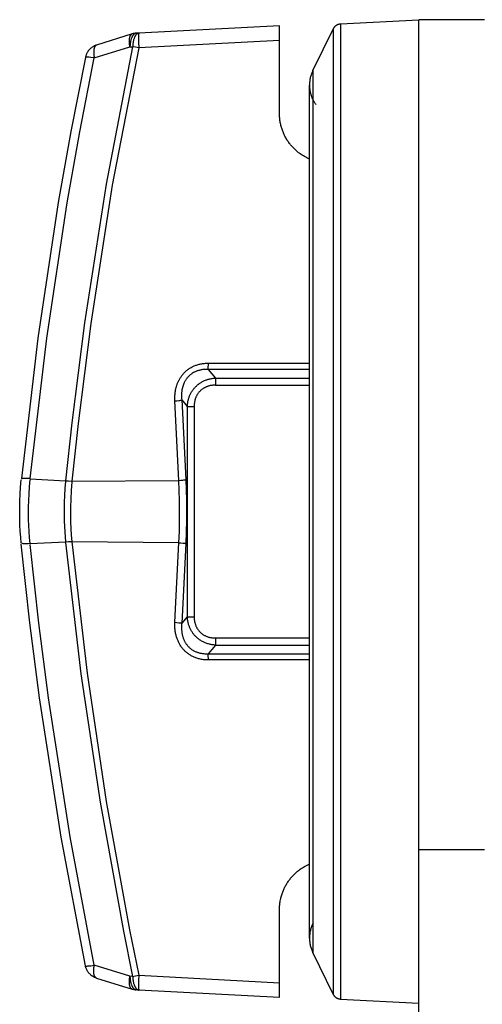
# Model space of a CAD drawing. Header units: millimetres. Extents: x -2637 to -1637, y 678 to 1678.
# Tile 218 of 256: x -2152 to -2124, y 1401 to 1461. Entities that reach past the tile are written whole.
import ezdxf

# ---------------------------------------------------------------- set-up
doc = ezdxf.new("R2010")
doc.units = ezdxf.units.MM
doc.layers.add('Make2D$B.SHOW mini', color=7, linetype='Continuous', true_color=0x000000)

msp = doc.modelspace()

# ---------------------------------------------------------------- linework, layer by layer
at = {"layer": 'Make2D$B.SHOW mini', "color": 18, "lineweight": -3, "true_color": 0x000000}
for points in [[(-2132.792, 1460.906), (-2128.017, 1461.156)], [(-2128.017, 1410.546), (-2128.017, 1461.156), (-2128.017, 1461.156)], [(-2124.017, 1461.152), (-2128.017, 1461.152)], [(-2136.517, 1460.789), (-2145.095, 1460.34)], [(-2136.517, 1459.891), (-2136.517, 1460.789)], [(-2134.484, 1458.053), (-2133.214, 1460.628)], [(-2133.214, 1460.628), (-2133.207, 1460.642), (-2133.199, 1460.656), (-2133.191, 1460.67), (-2133.182, 1460.683), (-2133.173, 1460.697), (-2133.163, 1460.71), (-2133.153, 1460.723), (-2133.142, 1460.736), (-2133.131, 1460.748), (-2133.119, 1460.76), (-2133.107, 1460.772), (-2133.095, 1460.783), (-2133.082, 1460.794), (-2133.068, 1460.804), (-2133.055, 1460.814), (-2133.041, 1460.824), (-2133.026, 1460.833), (-2133.012, 1460.842), (-2132.997, 1460.85), (-2132.982, 1460.857), (-2132.966, 1460.864), (-2132.951, 1460.871), (-2132.935, 1460.877), (-2132.919, 1460.882), (-2132.903, 1460.887), (-2132.888, 1460.891), (-2132.872, 1460.895), (-2132.856, 1460.898), (-2132.839, 1460.901), (-2132.824, 1460.903), (-2132.808, 1460.905), (-2132.792, 1460.906)], [(-2133.214, 1401.684), (-2133.214, 1401.685), (-2133.214, 1460.628)], [(-2132.792, 1460.906), (-2132.792, 1460.905), (-2132.792, 1431.156), (-2132.792, 1401.406)], [(-2145.505, 1460.287), (-2147.681, 1459.612)], [(-2145.646, 1459.499), (-2145.657, 1459.566), (-2145.667, 1459.633), (-2145.674, 1459.7), (-2145.676, 1459.733), (-2145.678, 1459.766), (-2145.68, 1459.798), (-2145.68, 1459.83), (-2145.68, 1459.862), (-2145.68, 1459.892), (-2145.678, 1459.922), (-2145.676, 1459.951), (-2145.673, 1459.979), (-2145.669, 1460.007), (-2145.665, 1460.033), (-2145.66, 1460.058), (-2145.657, 1460.07), (-2145.654, 1460.082), (-2145.651, 1460.094), (-2145.648, 1460.105), (-2145.645, 1460.116), (-2145.641, 1460.127), (-2145.637, 1460.137), (-2145.633, 1460.147), (-2145.629, 1460.157), (-2145.625, 1460.166), (-2145.621, 1460.175), (-2145.616, 1460.184), (-2145.612, 1460.193), (-2145.607, 1460.201), (-2145.602, 1460.208), (-2145.597, 1460.216), (-2145.592, 1460.223), (-2145.589, 1460.226), (-2145.587, 1460.229), (-2145.584, 1460.233), (-2145.581, 1460.236), (-2145.579, 1460.239), (-2145.576, 1460.242), (-2145.573, 1460.245), (-2145.57, 1460.247), (-2145.567, 1460.25), (-2145.565, 1460.253), (-2145.562, 1460.255), (-2145.559, 1460.258), (-2145.556, 1460.26), (-2145.553, 1460.262), (-2145.55, 1460.265), (-2145.547, 1460.267), (-2145.544, 1460.269), (-2145.541, 1460.271), (-2145.538, 1460.273), (-2145.535, 1460.274), (-2145.532, 1460.276), (-2145.529, 1460.278)], [(-2145.261, 1460.331), (-2145.265, 1460.331), (-2145.27, 1460.33), (-2145.274, 1460.33), (-2145.278, 1460.329), (-2145.283, 1460.329), (-2145.287, 1460.328), (-2145.291, 1460.327), (-2145.296, 1460.326), (-2145.3, 1460.325), (-2145.305, 1460.324), (-2145.309, 1460.322), (-2145.313, 1460.321), (-2145.318, 1460.319), (-2145.322, 1460.318), (-2145.327, 1460.316), (-2145.331, 1460.314), (-2145.335, 1460.312), (-2145.34, 1460.31), (-2145.344, 1460.308), (-2145.349, 1460.305), (-2145.353, 1460.303), (-2145.357, 1460.3), (-2145.362, 1460.298), (-2145.366, 1460.295), (-2145.37, 1460.292), (-2145.375, 1460.289), (-2145.379, 1460.286), (-2145.384, 1460.282), (-2145.388, 1460.279), (-2145.392, 1460.275), (-2145.401, 1460.268), (-2145.409, 1460.26), (-2145.418, 1460.252), (-2145.426, 1460.243), (-2145.435, 1460.234), (-2145.443, 1460.224), (-2145.451, 1460.214), (-2145.459, 1460.203), (-2145.467, 1460.192), (-2145.475, 1460.181), (-2145.482, 1460.169), (-2145.49, 1460.156), (-2145.497, 1460.143), (-2145.505, 1460.13), (-2145.512, 1460.117), (-2145.519, 1460.102), (-2145.526, 1460.088), (-2145.533, 1460.073), (-2145.539, 1460.058), (-2145.552, 1460.026), (-2145.564, 1459.993), (-2145.575, 1459.959), (-2145.585, 1459.924), (-2145.595, 1459.888), (-2145.603, 1459.851), (-2145.611, 1459.813), (-2145.618, 1459.775), (-2145.625, 1459.736), (-2145.63, 1459.697), (-2145.635, 1459.657), (-2145.639, 1459.618), (-2145.642, 1459.578), (-2145.644, 1459.539), (-2145.646, 1459.499)], [(-2145.261, 1460.331), (-2145.292, 1460.329), (-2145.323, 1460.326), (-2145.354, 1460.322), (-2145.384, 1460.317), (-2145.415, 1460.311), (-2145.445, 1460.304), (-2145.475, 1460.296), (-2145.505, 1460.287)], [(-2145.095, 1460.34), (-2145.1, 1460.339), (-2145.104, 1460.339), (-2145.108, 1460.338), (-2145.113, 1460.338), (-2145.117, 1460.337), (-2145.122, 1460.336), (-2145.126, 1460.336), (-2145.13, 1460.335), (-2145.135, 1460.333), (-2145.139, 1460.332), (-2145.143, 1460.331), (-2145.148, 1460.329), (-2145.152, 1460.328), (-2145.157, 1460.326), (-2145.161, 1460.324), (-2145.165, 1460.323), (-2145.17, 1460.321), (-2145.174, 1460.318), (-2145.179, 1460.316), (-2145.183, 1460.314), (-2145.187, 1460.311), (-2145.192, 1460.309), (-2145.196, 1460.306), (-2145.201, 1460.303), (-2145.205, 1460.301), (-2145.209, 1460.297), (-2145.214, 1460.294), (-2145.218, 1460.291), (-2145.222, 1460.288), (-2145.227, 1460.284), (-2145.235, 1460.277), (-2145.244, 1460.269), (-2145.252, 1460.261), (-2145.261, 1460.252), (-2145.269, 1460.243), (-2145.277, 1460.233), (-2145.285, 1460.223), (-2145.293, 1460.212), (-2145.301, 1460.201), (-2145.309, 1460.189), (-2145.317, 1460.177), (-2145.325, 1460.165), (-2145.332, 1460.152), (-2145.339, 1460.139), (-2145.346, 1460.125), (-2145.354, 1460.111), (-2145.36, 1460.097), (-2145.367, 1460.082), (-2145.374, 1460.067), (-2145.386, 1460.035), (-2145.398, 1460.002), (-2145.409, 1459.968), (-2145.42, 1459.933), (-2145.429, 1459.897), (-2145.438, 1459.86), (-2145.446, 1459.822), (-2145.453, 1459.784), (-2145.459, 1459.745), (-2145.465, 1459.706), (-2145.469, 1459.666), (-2145.473, 1459.626), (-2145.476, 1459.587), (-2145.479, 1459.547), (-2145.48, 1459.508)], [(-2145.095, 1460.34), (-2145.261, 1460.331)], [(-2145.095, 1460.34), (-2145.096, 1460.34), (-2145.096, 1460.34), (-2145.096, 1460.339), (-2145.097, 1460.339), (-2145.097, 1460.339), (-2145.097, 1460.339), (-2145.098, 1460.339), (-2145.098, 1460.339), (-2145.098, 1460.338), (-2145.099, 1460.338), (-2145.099, 1460.338), (-2145.099, 1460.337), (-2145.1, 1460.337), (-2145.1, 1460.337), (-2145.1, 1460.336), (-2145.101, 1460.336), (-2145.101, 1460.335), (-2145.101, 1460.335), (-2145.102, 1460.334), (-2145.102, 1460.334), (-2145.102, 1460.333), (-2145.103, 1460.332), (-2145.103, 1460.332), (-2145.103, 1460.331), (-2145.104, 1460.329), (-2145.105, 1460.328), (-2145.105, 1460.326), (-2145.106, 1460.324), (-2145.106, 1460.322), (-2145.107, 1460.32), (-2145.108, 1460.315), (-2145.109, 1460.31), (-2145.11, 1460.305), (-2145.111, 1460.298), (-2145.113, 1460.292), (-2145.115, 1460.276), (-2145.116, 1460.259), (-2145.118, 1460.24), (-2145.121, 1460.195), (-2145.124, 1460.141), (-2145.125, 1460.08), (-2145.126, 1459.939), (-2145.124, 1459.779), (-2145.113, 1459.44)], [(-2136.517, 1459.891), (-2145.113, 1459.44)], [(-2136.517, 1455.419), (-2136.517, 1459.891)], [(-2145.48, 1459.508), (-2147.094, 1451.116), (-2148.418, 1442.677), (-2149.194, 1436.563), (-2149.571, 1433.037)], [(-2145.113, 1459.44), (-2146.722, 1451.061), (-2148.042, 1442.635), (-2148.815, 1436.53), (-2149.191, 1433.009)], [(-2147.681, 1459.612), (-2147.711, 1459.602), (-2147.741, 1459.591), (-2147.771, 1459.579), (-2147.801, 1459.566), (-2147.83, 1459.552), (-2147.859, 1459.537), (-2147.888, 1459.521), (-2147.916, 1459.504), (-2147.944, 1459.486), (-2147.972, 1459.466), (-2147.998, 1459.446), (-2148.025, 1459.425), (-2148.05, 1459.403), (-2148.075, 1459.38), (-2148.099, 1459.356), (-2148.122, 1459.332), (-2148.145, 1459.306), (-2148.166, 1459.28), (-2148.187, 1459.253), (-2148.207, 1459.226), (-2148.225, 1459.198), (-2148.243, 1459.169), (-2148.26, 1459.14), (-2148.275, 1459.111), (-2148.29, 1459.081), (-2148.303, 1459.051), (-2148.316, 1459.021), (-2148.327, 1458.99), (-2148.338, 1458.959), (-2148.347, 1458.928), (-2148.355, 1458.897), (-2148.362, 1458.866)], [(-2147.705, 1459.602), (-2147.708, 1459.601), (-2147.711, 1459.599), (-2147.714, 1459.597), (-2147.717, 1459.595), (-2147.72, 1459.593), (-2147.723, 1459.591), (-2147.726, 1459.589), (-2147.729, 1459.587), (-2147.732, 1459.585), (-2147.735, 1459.582), (-2147.738, 1459.58), (-2147.741, 1459.577), (-2147.744, 1459.574), (-2147.746, 1459.572), (-2147.749, 1459.569), (-2147.752, 1459.566), (-2147.755, 1459.563), (-2147.758, 1459.56), (-2147.76, 1459.557), (-2147.763, 1459.554), (-2147.766, 1459.55), (-2147.768, 1459.547), (-2147.773, 1459.54), (-2147.778, 1459.533), (-2147.783, 1459.525), (-2147.788, 1459.517), (-2147.793, 1459.508), (-2147.797, 1459.499), (-2147.802, 1459.49), (-2147.806, 1459.481), (-2147.81, 1459.471), (-2147.814, 1459.461), (-2147.818, 1459.451), (-2147.821, 1459.44), (-2147.825, 1459.429), (-2147.828, 1459.418), (-2147.831, 1459.406), (-2147.834, 1459.394), (-2147.837, 1459.382), (-2147.842, 1459.357), (-2147.846, 1459.33), (-2147.85, 1459.303), (-2147.853, 1459.275), (-2147.855, 1459.245), (-2147.856, 1459.215), (-2147.857, 1459.185), (-2147.857, 1459.153), (-2147.856, 1459.121), (-2147.855, 1459.089), (-2147.853, 1459.056), (-2147.851, 1459.023), (-2147.843, 1458.956), (-2147.834, 1458.889), (-2147.822, 1458.822)], [(-2147.822, 1458.822), (-2145.646, 1459.499)], [(-2145.646, 1459.499), (-2145.48, 1459.508)], [(-2145.113, 1459.44), (-2145.301, 1459.477), (-2145.48, 1459.508)], [(-2148.364, 1458.858), (-2149.247, 1454.345), (-2150.019, 1449.999), (-2151.271, 1441.728), (-2152.272, 1433.18)], [(-2151.731, 1433.166), (-2150.726, 1441.734), (-2149.476, 1449.985), (-2148.705, 1454.32), (-2147.822, 1458.822)], [(-2147.822, 1458.822), (-2148.038, 1458.853), (-2148.133, 1458.864), (-2148.213, 1458.871), (-2148.248, 1458.873), (-2148.278, 1458.874), (-2148.291, 1458.874), (-2148.304, 1458.874), (-2148.315, 1458.873), (-2148.325, 1458.872), (-2148.329, 1458.872), (-2148.334, 1458.871), (-2148.338, 1458.871), (-2148.341, 1458.87), (-2148.345, 1458.869), (-2148.346, 1458.869), (-2148.348, 1458.869), (-2148.349, 1458.868), (-2148.351, 1458.868), (-2148.352, 1458.867), (-2148.353, 1458.867), (-2148.354, 1458.866), (-2148.356, 1458.866), (-2148.356, 1458.866), (-2148.357, 1458.866), (-2148.357, 1458.865), (-2148.358, 1458.865), (-2148.358, 1458.865), (-2148.359, 1458.864), (-2148.359, 1458.864), (-2148.359, 1458.864), (-2148.36, 1458.864), (-2148.36, 1458.863), (-2148.36, 1458.863), (-2148.361, 1458.863), (-2148.361, 1458.863), (-2148.361, 1458.862), (-2148.362, 1458.862), (-2148.362, 1458.862), (-2148.362, 1458.861), (-2148.363, 1458.861), (-2148.363, 1458.861), (-2148.363, 1458.861), (-2148.363, 1458.86), (-2148.363, 1458.86), (-2148.363, 1458.86), (-2148.364, 1458.859), (-2148.364, 1458.859), (-2148.364, 1458.859), (-2148.364, 1458.858), (-2148.364, 1458.858)], [(-2134.484, 1458.053), (-2134.509, 1458.001), (-2134.532, 1457.949), (-2134.553, 1457.896), (-2134.574, 1457.843), (-2134.592, 1457.788), (-2134.609, 1457.733), (-2134.625, 1457.678), (-2134.639, 1457.622), (-2134.651, 1457.566), (-2134.661, 1457.51), (-2134.67, 1457.453), (-2134.678, 1457.396), (-2134.683, 1457.339), (-2134.688, 1457.282), (-2134.69, 1457.225), (-2134.691, 1457.168)], [(-2134.484, 1458.053), (-2134.484, 1404.26), (-2134.484, 1404.259)], [(-2134.691, 1457.168), (-2134.69, 1457.129), (-2134.689, 1457.09), (-2134.687, 1457.051), (-2134.685, 1457.011), (-2134.681, 1456.972), (-2134.677, 1456.933), (-2134.672, 1456.894), (-2134.666, 1456.854), (-2134.659, 1456.815), (-2134.652, 1456.776), (-2134.644, 1456.737), (-2134.635, 1456.698), (-2134.625, 1456.66), (-2134.615, 1456.621), (-2134.603, 1456.583), (-2134.591, 1456.545), (-2134.578, 1456.507), (-2134.565, 1456.47), (-2134.551, 1456.432), (-2134.536, 1456.395), (-2134.52, 1456.359), (-2134.503, 1456.323), (-2134.486, 1456.287), (-2134.468, 1456.251), (-2134.45, 1456.216), (-2134.431, 1456.182), (-2134.411, 1456.147), (-2134.39, 1456.114), (-2134.369, 1456.081), (-2134.348, 1456.048), (-2134.326, 1456.016), (-2134.303, 1455.984)], [(-2134.691, 1405.144), (-2134.691, 1457.167)], [(-2134.691, 1452.657), (-2134.769, 1452.691), (-2134.845, 1452.727), (-2134.918, 1452.765), (-2134.99, 1452.804), (-2135.059, 1452.845), (-2135.127, 1452.887), (-2135.193, 1452.93), (-2135.257, 1452.975), (-2135.305, 1453.01), (-2135.352, 1453.045), (-2135.398, 1453.081), (-2135.443, 1453.118), (-2135.487, 1453.156), (-2135.53, 1453.194), (-2135.572, 1453.233), (-2135.613, 1453.272), (-2135.654, 1453.313), (-2135.693, 1453.354), (-2135.732, 1453.395), (-2135.77, 1453.437), (-2135.807, 1453.48), (-2135.843, 1453.524), (-2135.878, 1453.568), (-2135.912, 1453.612), (-2135.946, 1453.658), (-2135.979, 1453.704), (-2136.011, 1453.751), (-2136.042, 1453.798), (-2136.072, 1453.846), (-2136.101, 1453.894), (-2136.13, 1453.944), (-2136.157, 1453.994), (-2136.184, 1454.044), (-2136.21, 1454.096), (-2136.234, 1454.147), (-2136.258, 1454.2), (-2136.281, 1454.253), (-2136.304, 1454.307), (-2136.325, 1454.362), (-2136.345, 1454.417), (-2136.365, 1454.474), (-2136.383, 1454.53), (-2136.4, 1454.588), (-2136.417, 1454.646), (-2136.432, 1454.705), (-2136.446, 1454.766), (-2136.459, 1454.826), (-2136.471, 1454.888), (-2136.481, 1454.951), (-2136.491, 1455.015), (-2136.499, 1455.079), (-2136.505, 1455.145), (-2136.51, 1455.212), (-2136.514, 1455.28), (-2136.516, 1455.349), (-2136.517, 1455.419)], [(-2142.902, 1437.911), (-2142.905, 1437.964), (-2142.906, 1438.018), (-2142.906, 1438.074), (-2142.905, 1438.131), (-2142.903, 1438.19), (-2142.9, 1438.25), (-2142.895, 1438.312), (-2142.889, 1438.376), (-2142.881, 1438.441), (-2142.87, 1438.508), (-2142.858, 1438.577), (-2142.843, 1438.647), (-2142.825, 1438.719), (-2142.805, 1438.793), (-2142.781, 1438.868), (-2142.768, 1438.906), (-2142.754, 1438.945), (-2142.739, 1438.983), (-2142.723, 1439.022), (-2142.707, 1439.062), (-2142.689, 1439.101), (-2142.669, 1439.141), (-2142.649, 1439.181), (-2142.627, 1439.221), (-2142.604, 1439.261), (-2142.58, 1439.301), (-2142.555, 1439.342), (-2142.528, 1439.382), (-2142.499, 1439.422), (-2142.47, 1439.461), (-2142.439, 1439.5), (-2142.407, 1439.539), (-2142.374, 1439.577), (-2142.34, 1439.613), (-2142.305, 1439.65), (-2142.268, 1439.685), (-2142.231, 1439.719), (-2142.193, 1439.752), (-2142.153, 1439.784), (-2142.113, 1439.815), (-2142.073, 1439.844), (-2142.031, 1439.873), (-2141.989, 1439.9), (-2141.946, 1439.927), (-2141.903, 1439.952), (-2141.858, 1439.975), (-2141.813, 1439.998), (-2141.767, 1440.02), (-2141.721, 1440.04), (-2141.673, 1440.06), (-2141.625, 1440.078), (-2141.576, 1440.095), (-2141.526, 1440.111), (-2141.476, 1440.126), (-2141.424, 1440.14), (-2141.372, 1440.153), (-2141.318, 1440.164), (-2141.264, 1440.174), (-2141.209, 1440.183), (-2141.153, 1440.19), (-2141.095, 1440.197), (-2141.038, 1440.202), (-2140.979, 1440.205), (-2140.919, 1440.207), (-2140.858, 1440.208)], [(-2140.876, 1439.825), (-2140.872, 1439.856), (-2140.869, 1439.894), (-2140.864, 1439.987), (-2140.86, 1440.094), (-2140.858, 1440.208)], [(-2140.858, 1440.208), (-2134.682, 1440.207)], [(-2140.876, 1439.825), (-2140.926, 1439.827), (-2140.976, 1439.827), (-2141.025, 1439.826), (-2141.073, 1439.825), (-2141.12, 1439.822), (-2141.167, 1439.817), (-2141.213, 1439.812), (-2141.258, 1439.806), (-2141.302, 1439.798), (-2141.346, 1439.79), (-2141.388, 1439.78), (-2141.43, 1439.77), (-2141.471, 1439.758), (-2141.511, 1439.745), (-2141.55, 1439.732), (-2141.589, 1439.717), (-2141.627, 1439.702), (-2141.665, 1439.685), (-2141.701, 1439.668), (-2141.737, 1439.649), (-2141.773, 1439.63), (-2141.807, 1439.609), (-2141.841, 1439.588), (-2141.875, 1439.565), (-2141.908, 1439.542), (-2141.94, 1439.517), (-2141.971, 1439.492), (-2142.002, 1439.465), (-2142.032, 1439.438), (-2142.061, 1439.41), (-2142.089, 1439.38), (-2142.116, 1439.351), (-2142.142, 1439.32), (-2142.167, 1439.289), (-2142.191, 1439.257), (-2142.214, 1439.224), (-2142.236, 1439.192), (-2142.257, 1439.159), (-2142.276, 1439.126), (-2142.295, 1439.092), (-2142.312, 1439.059), (-2142.329, 1439.026), (-2142.344, 1438.993), (-2142.358, 1438.96), (-2142.372, 1438.928), (-2142.384, 1438.895), (-2142.396, 1438.863), (-2142.407, 1438.83), (-2142.417, 1438.798), (-2142.426, 1438.767), (-2142.435, 1438.735), (-2142.443, 1438.704), (-2142.457, 1438.642), (-2142.469, 1438.582), (-2142.478, 1438.523), (-2142.486, 1438.465), (-2142.492, 1438.409), (-2142.496, 1438.354), (-2142.499, 1438.3), (-2142.5, 1438.248), (-2142.5, 1438.197), (-2142.5, 1438.147), (-2142.498, 1438.099), (-2142.495, 1438.052), (-2142.488, 1437.961)], [(-2134.69, 1439.823), (-2140.876, 1439.825)], [(-2140.876, 1439.825), (-2140.416, 1439.3)], [(-2142.144, 1437.568), (-2142.141, 1437.623), (-2142.136, 1437.677), (-2142.13, 1437.73), (-2142.122, 1437.782), (-2142.114, 1437.834), (-2142.104, 1437.884), (-2142.093, 1437.933), (-2142.081, 1437.982), (-2142.068, 1438.029), (-2142.054, 1438.075), (-2142.039, 1438.12), (-2142.023, 1438.164), (-2142.006, 1438.207), (-2141.988, 1438.25), (-2141.968, 1438.292), (-2141.948, 1438.333), (-2141.927, 1438.374), (-2141.905, 1438.414), (-2141.882, 1438.453), (-2141.858, 1438.492), (-2141.832, 1438.531), (-2141.806, 1438.568), (-2141.779, 1438.605), (-2141.75, 1438.642), (-2141.721, 1438.678), (-2141.69, 1438.713), (-2141.658, 1438.747), (-2141.626, 1438.78), (-2141.592, 1438.813), (-2141.558, 1438.845), (-2141.522, 1438.876), (-2141.486, 1438.905), (-2141.45, 1438.934), (-2141.412, 1438.962), (-2141.374, 1438.988), (-2141.335, 1439.014), (-2141.295, 1439.038), (-2141.255, 1439.062), (-2141.214, 1439.084), (-2141.172, 1439.106), (-2141.13, 1439.126), (-2141.087, 1439.145), (-2141.044, 1439.164), (-2141, 1439.181), (-2140.955, 1439.197), (-2140.909, 1439.212), (-2140.863, 1439.226), (-2140.816, 1439.239), (-2140.768, 1439.251), (-2140.72, 1439.261), (-2140.671, 1439.271), (-2140.621, 1439.279), (-2140.571, 1439.286), (-2140.52, 1439.292), (-2140.468, 1439.297), (-2140.416, 1439.3)], [(-2140.433, 1438.867), (-2140.475, 1438.867), (-2140.515, 1438.865), (-2140.555, 1438.863), (-2140.594, 1438.859), (-2140.633, 1438.855), (-2140.671, 1438.849), (-2140.709, 1438.843), (-2140.746, 1438.835), (-2140.782, 1438.827), (-2140.818, 1438.818), (-2140.853, 1438.808), (-2140.888, 1438.797), (-2140.922, 1438.785), (-2140.956, 1438.773), (-2140.989, 1438.759), (-2141.021, 1438.745), (-2141.053, 1438.729), (-2141.085, 1438.713), (-2141.115, 1438.697), (-2141.146, 1438.679), (-2141.175, 1438.66), (-2141.204, 1438.641), (-2141.233, 1438.62), (-2141.261, 1438.599), (-2141.288, 1438.577), (-2141.315, 1438.554), (-2141.341, 1438.531), (-2141.366, 1438.506), (-2141.39, 1438.481), (-2141.414, 1438.455), (-2141.437, 1438.429), (-2141.459, 1438.402), (-2141.48, 1438.374), (-2141.5, 1438.346), (-2141.519, 1438.317), (-2141.538, 1438.288), (-2141.555, 1438.258), (-2141.572, 1438.228), (-2141.588, 1438.197), (-2141.603, 1438.165), (-2141.618, 1438.134), (-2141.631, 1438.101), (-2141.644, 1438.068), (-2141.656, 1438.035), (-2141.667, 1438), (-2141.677, 1437.965), (-2141.686, 1437.93), (-2141.695, 1437.893), (-2141.703, 1437.855), (-2141.709, 1437.817), (-2141.715, 1437.777), (-2141.72, 1437.737), (-2141.724, 1437.696), (-2141.727, 1437.654), (-2141.729, 1437.612), (-2141.729, 1437.568)], [(-2140.416, 1439.3), (-2140.42, 1439.265), (-2140.423, 1439.223), (-2140.429, 1439.117), (-2140.432, 1438.995), (-2140.433, 1438.867)], [(-2140.433, 1438.867), (-2134.691, 1438.867)], [(-2140.416, 1439.3), (-2134.691, 1439.3)], [(-2142.902, 1437.911), (-2142.777, 1437.92), (-2142.658, 1437.932), (-2142.605, 1437.939), (-2142.558, 1437.946), (-2142.538, 1437.95), (-2142.519, 1437.954), (-2142.503, 1437.957), (-2142.488, 1437.961)], [(-2142.657, 1433.055), (-2142.902, 1437.911)], [(-2142.488, 1437.961), (-2142.144, 1437.568)], [(-2142.488, 1437.961), (-2142.243, 1433.104)], [(-2142.144, 1437.568), (-2142.144, 1424.744)], [(-2142.144, 1437.568), (-2141.729, 1437.568)], [(-2141.729, 1437.568), (-2141.729, 1424.744)], [(-2152.281, 1429.225), (-2152.313, 1429.59), (-2152.338, 1429.955), (-2152.357, 1430.319), (-2152.369, 1430.685), (-2152.374, 1431.054), (-2152.372, 1431.429), (-2152.363, 1431.816), (-2152.346, 1432.22), (-2152.319, 1432.644), (-2152.281, 1433.087)], [(-2151.731, 1433.166), (-2151.922, 1433.173), (-2152.008, 1433.174), (-2152.085, 1433.173), (-2152.119, 1433.172), (-2152.15, 1433.17), (-2152.178, 1433.168), (-2152.202, 1433.165), (-2152.213, 1433.164), (-2152.223, 1433.162), (-2152.232, 1433.161), (-2152.24, 1433.159), (-2152.244, 1433.158), (-2152.248, 1433.157), (-2152.251, 1433.156), (-2152.254, 1433.155), (-2152.257, 1433.154), (-2152.26, 1433.153), (-2152.261, 1433.152), (-2152.262, 1433.152), (-2152.264, 1433.151), (-2152.265, 1433.151)], [(-2151.737, 1429.201), (-2151.77, 1429.57), (-2151.796, 1429.939), (-2151.815, 1430.309), (-2151.828, 1430.679), (-2151.833, 1431.052), (-2151.832, 1431.432), (-2151.822, 1431.824), (-2151.804, 1432.233), (-2151.776, 1432.662), (-2151.737, 1433.111)], [(-2149.573, 1433.017), (-2151.735, 1433.129)], [(-2149.575, 1432.998), (-2149.612, 1432.56), (-2149.638, 1432.136), (-2149.654, 1431.728), (-2149.662, 1431.336), (-2149.661, 1430.959), (-2149.654, 1430.598), (-2149.623, 1429.924), (-2149.575, 1429.314)], [(-2149.571, 1433.037), (-2149.386, 1433.025), (-2149.191, 1433.009)], [(-2149.194, 1432.972), (-2149.234, 1432.434), (-2149.259, 1431.92), (-2149.271, 1431.429), (-2149.272, 1430.962), (-2149.263, 1430.52), (-2149.246, 1430.102), (-2149.223, 1429.708), (-2149.194, 1429.34)], [(-2149.191, 1433.009), (-2142.657, 1433.055)], [(-2142.657, 1433.055), (-2142.531, 1433.064), (-2142.412, 1433.076), (-2142.359, 1433.082), (-2142.313, 1433.09), (-2142.292, 1433.093), (-2142.274, 1433.097), (-2142.257, 1433.101), (-2142.243, 1433.104)], [(-2142.657, 1429.257), (-2142.628, 1429.951), (-2142.612, 1430.61), (-2142.614, 1431.834), (-2142.657, 1433.055)], [(-2142.243, 1433.104), (-2142.2, 1431.852), (-2142.198, 1430.596), (-2142.213, 1429.92), (-2142.243, 1429.208)], [(-2151.737, 1429.201), (-2149.575, 1429.314)], [(-2149.575, 1429.314), (-2149.39, 1429.325), (-2149.194, 1429.34)], [(-2149.571, 1429.275), (-2148.64, 1421.269), (-2147.472, 1413.424), (-2146.046, 1405.574), (-2145.48, 1402.804)], [(-2142.657, 1429.257), (-2149.191, 1429.303)], [(-2149.191, 1429.303), (-2148.263, 1421.309), (-2147.099, 1413.476), (-2145.677, 1405.638), (-2145.113, 1402.872)], [(-2142.902, 1424.401), (-2142.657, 1429.257)], [(-2142.657, 1429.257), (-2142.531, 1429.248), (-2142.412, 1429.236), (-2142.359, 1429.23), (-2142.313, 1429.222), (-2142.292, 1429.219), (-2142.274, 1429.215), (-2142.257, 1429.211), (-2142.243, 1429.208)], [(-2148.364, 1403.454), (-2149.845, 1411.294), (-2151.164, 1419.795), (-2151.751, 1424.372), (-2152.276, 1429.173)], [(-2151.737, 1429.201), (-2151.853, 1429.196), (-2151.959, 1429.193), (-2152.053, 1429.193), (-2152.094, 1429.193), (-2152.132, 1429.194), (-2152.166, 1429.196), (-2152.195, 1429.199), (-2152.209, 1429.2), (-2152.221, 1429.202), (-2152.232, 1429.204), (-2152.242, 1429.206)], [(-2147.822, 1403.49), (-2149.302, 1411.311), (-2150.619, 1419.791), (-2151.206, 1424.357), (-2151.731, 1429.146)], [(-2142.243, 1429.208), (-2142.488, 1424.351)], [(-2142.144, 1424.744), (-2142.488, 1424.351)], [(-2140.416, 1423.012), (-2140.473, 1423.015), (-2140.529, 1423.021), (-2140.584, 1423.027), (-2140.639, 1423.036), (-2140.692, 1423.045), (-2140.745, 1423.056), (-2140.798, 1423.068), (-2140.849, 1423.082), (-2140.9, 1423.097), (-2140.95, 1423.113), (-2140.998, 1423.131), (-2141.046, 1423.15), (-2141.093, 1423.169), (-2141.139, 1423.19), (-2141.184, 1423.212), (-2141.227, 1423.235), (-2141.27, 1423.259), (-2141.312, 1423.284), (-2141.352, 1423.309), (-2141.391, 1423.336), (-2141.429, 1423.363), (-2141.466, 1423.391), (-2141.502, 1423.42), (-2141.537, 1423.449), (-2141.571, 1423.479), (-2141.604, 1423.51), (-2141.636, 1423.541), (-2141.667, 1423.574), (-2141.697, 1423.606), (-2141.725, 1423.64), (-2141.754, 1423.674), (-2141.781, 1423.709), (-2141.807, 1423.745), (-2141.832, 1423.782), (-2141.857, 1423.819), (-2141.881, 1423.857), (-2141.903, 1423.895), (-2141.925, 1423.934), (-2141.946, 1423.974), (-2141.966, 1424.015), (-2141.984, 1424.055), (-2142.002, 1424.097), (-2142.019, 1424.139), (-2142.035, 1424.181), (-2142.05, 1424.225), (-2142.064, 1424.269), (-2142.076, 1424.313), (-2142.088, 1424.358), (-2142.099, 1424.404), (-2142.109, 1424.451), (-2142.117, 1424.498), (-2142.125, 1424.546), (-2142.131, 1424.595), (-2142.137, 1424.644), (-2142.141, 1424.694), (-2142.144, 1424.744)], [(-2142.144, 1424.744), (-2141.729, 1424.744)], [(-2141.729, 1424.744), (-2141.729, 1424.704), (-2141.727, 1424.665), (-2141.725, 1424.626), (-2141.722, 1424.588), (-2141.717, 1424.55), (-2141.712, 1424.513), (-2141.706, 1424.477), (-2141.7, 1424.441), (-2141.692, 1424.406), (-2141.683, 1424.371), (-2141.674, 1424.337), (-2141.664, 1424.303), (-2141.653, 1424.27), (-2141.641, 1424.238), (-2141.629, 1424.206), (-2141.616, 1424.174), (-2141.602, 1424.143), (-2141.587, 1424.112), (-2141.571, 1424.082), (-2141.554, 1424.053), (-2141.537, 1424.024), (-2141.519, 1423.995), (-2141.501, 1423.967), (-2141.481, 1423.94), (-2141.461, 1423.914), (-2141.44, 1423.888), (-2141.419, 1423.862), (-2141.397, 1423.837), (-2141.373, 1423.813), (-2141.35, 1423.79), (-2141.325, 1423.767), (-2141.299, 1423.744), (-2141.273, 1423.723), (-2141.246, 1423.701), (-2141.218, 1423.681), (-2141.189, 1423.661), (-2141.159, 1423.641), (-2141.128, 1423.623), (-2141.096, 1423.605), (-2141.063, 1423.588), (-2141.03, 1423.571), (-2140.995, 1423.556), (-2140.96, 1423.541), (-2140.924, 1423.528), (-2140.887, 1423.515), (-2140.849, 1423.503), (-2140.811, 1423.492), (-2140.772, 1423.482), (-2140.732, 1423.474), (-2140.691, 1423.466), (-2140.65, 1423.46), (-2140.608, 1423.454), (-2140.566, 1423.45), (-2140.522, 1423.447), (-2140.478, 1423.445), (-2140.433, 1423.445)], [(-2140.858, 1422.104), (-2140.922, 1422.105), (-2140.985, 1422.107), (-2141.046, 1422.111), (-2141.107, 1422.116), (-2141.167, 1422.123), (-2141.227, 1422.132), (-2141.285, 1422.142), (-2141.342, 1422.153), (-2141.399, 1422.166), (-2141.455, 1422.18), (-2141.51, 1422.196), (-2141.563, 1422.213), (-2141.616, 1422.231), (-2141.668, 1422.25), (-2141.719, 1422.271), (-2141.768, 1422.292), (-2141.816, 1422.315), (-2141.863, 1422.339), (-2141.909, 1422.364), (-2141.953, 1422.39), (-2141.996, 1422.416), (-2142.039, 1422.444), (-2142.08, 1422.472), (-2142.119, 1422.502), (-2142.158, 1422.532), (-2142.195, 1422.563), (-2142.232, 1422.594), (-2142.267, 1422.627), (-2142.302, 1422.66), (-2142.335, 1422.694), (-2142.368, 1422.729), (-2142.4, 1422.764), (-2142.431, 1422.801), (-2142.461, 1422.839), (-2142.49, 1422.877), (-2142.518, 1422.916), (-2142.546, 1422.957), (-2142.572, 1422.998), (-2142.598, 1423.04), (-2142.622, 1423.083), (-2142.646, 1423.126), (-2142.669, 1423.171), (-2142.691, 1423.217), (-2142.712, 1423.264), (-2142.732, 1423.311), (-2142.751, 1423.36), (-2142.77, 1423.409), (-2142.787, 1423.46), (-2142.803, 1423.511), (-2142.818, 1423.564), (-2142.832, 1423.618), (-2142.845, 1423.672), (-2142.856, 1423.728), (-2142.867, 1423.784), (-2142.876, 1423.842), (-2142.884, 1423.9), (-2142.891, 1423.959), (-2142.897, 1424.02), (-2142.901, 1424.081), (-2142.904, 1424.143), (-2142.906, 1424.206), (-2142.906, 1424.27), (-2142.905, 1424.335), (-2142.902, 1424.401)], [(-2142.902, 1424.401), (-2142.777, 1424.392), (-2142.658, 1424.38), (-2142.605, 1424.373), (-2142.558, 1424.366), (-2142.538, 1424.362), (-2142.519, 1424.359), (-2142.503, 1424.355), (-2142.488, 1424.351)], [(-2142.488, 1424.351), (-2142.493, 1424.296), (-2142.496, 1424.241), (-2142.499, 1424.186), (-2142.5, 1424.133), (-2142.5, 1424.08), (-2142.499, 1424.029), (-2142.497, 1423.978), (-2142.494, 1423.928), (-2142.489, 1423.878), (-2142.484, 1423.83), (-2142.477, 1423.783), (-2142.47, 1423.736), (-2142.461, 1423.69), (-2142.452, 1423.646), (-2142.441, 1423.602), (-2142.43, 1423.559), (-2142.418, 1423.517), (-2142.405, 1423.475), (-2142.391, 1423.435), (-2142.376, 1423.395), (-2142.36, 1423.357), (-2142.344, 1423.319), (-2142.327, 1423.282), (-2142.309, 1423.246), (-2142.29, 1423.21), (-2142.27, 1423.176), (-2142.25, 1423.142), (-2142.228, 1423.109), (-2142.206, 1423.077), (-2142.184, 1423.045), (-2142.16, 1423.015), (-2142.136, 1422.985), (-2142.111, 1422.956), (-2142.085, 1422.928), (-2142.058, 1422.9), (-2142.031, 1422.874), (-2142.003, 1422.847), (-2141.974, 1422.822), (-2141.943, 1422.798), (-2141.912, 1422.774), (-2141.88, 1422.75), (-2141.847, 1422.728), (-2141.813, 1422.706), (-2141.778, 1422.685), (-2141.742, 1422.665), (-2141.705, 1422.646), (-2141.667, 1422.628), (-2141.628, 1422.611), (-2141.587, 1422.594), (-2141.546, 1422.579), (-2141.504, 1422.564), (-2141.46, 1422.551), (-2141.416, 1422.539), (-2141.371, 1422.528), (-2141.325, 1422.518), (-2141.278, 1422.51), (-2141.23, 1422.502), (-2141.182, 1422.496), (-2141.133, 1422.491), (-2141.083, 1422.488), (-2141.032, 1422.486), (-2140.981, 1422.485), (-2140.929, 1422.485), (-2140.876, 1422.487)], [(-2140.433, 1423.445), (-2140.432, 1423.317), (-2140.429, 1423.195), (-2140.423, 1423.09), (-2140.42, 1423.047), (-2140.416, 1423.012)], [(-2140.433, 1423.445), (-2134.691, 1423.445)], [(-2140.416, 1423.012), (-2140.876, 1422.487)], [(-2140.416, 1423.012), (-2134.665, 1423.012)], [(-2140.876, 1422.487), (-2134.673, 1422.489)], [(-2140.858, 1422.104), (-2140.86, 1422.218), (-2140.864, 1422.326), (-2140.869, 1422.418), (-2140.872, 1422.456), (-2140.876, 1422.487)], [(-2134.691, 1422.105), (-2140.858, 1422.104)], [(-2128.017, 1263.156), (-2128.017, 1410.546)], [(-2128.017, 1410.546), (-2124.017, 1410.546)], [(-2136.517, 1406.893), (-2136.516, 1406.963), (-2136.514, 1407.032), (-2136.51, 1407.1), (-2136.505, 1407.167), (-2136.499, 1407.233), (-2136.491, 1407.297), (-2136.481, 1407.361), (-2136.471, 1407.424), (-2136.459, 1407.486), (-2136.446, 1407.546), (-2136.432, 1407.607), (-2136.417, 1407.666), (-2136.4, 1407.724), (-2136.383, 1407.782), (-2136.365, 1407.838), (-2136.345, 1407.895), (-2136.325, 1407.95), (-2136.304, 1408.005), (-2136.281, 1408.059), (-2136.258, 1408.112), (-2136.234, 1408.165), (-2136.21, 1408.217), (-2136.184, 1408.268), (-2136.157, 1408.318), (-2136.13, 1408.368), (-2136.101, 1408.418), (-2136.072, 1408.466), (-2136.042, 1408.514), (-2136.011, 1408.561), (-2135.979, 1408.608), (-2135.946, 1408.654), (-2135.912, 1408.7), (-2135.878, 1408.744), (-2135.843, 1408.788), (-2135.807, 1408.832), (-2135.77, 1408.875), (-2135.732, 1408.917), (-2135.693, 1408.958), (-2135.654, 1408.999), (-2135.613, 1409.04), (-2135.572, 1409.079), (-2135.53, 1409.118), (-2135.487, 1409.156), (-2135.443, 1409.194), (-2135.398, 1409.231), (-2135.352, 1409.267), (-2135.305, 1409.302), (-2135.257, 1409.337), (-2135.192, 1409.382), (-2135.125, 1409.427), (-2135.056, 1409.469), (-2134.985, 1409.511), (-2134.912, 1409.55), (-2134.836, 1409.589), (-2134.759, 1409.625), (-2134.679, 1409.66)], [(-2136.517, 1402.421), (-2136.517, 1406.893)], [(-2134.472, 1406.054), (-2134.498, 1406.001), (-2134.523, 1405.947), (-2134.546, 1405.892), (-2134.567, 1405.837), (-2134.587, 1405.781), (-2134.605, 1405.724), (-2134.621, 1405.667), (-2134.636, 1405.61), (-2134.649, 1405.552), (-2134.66, 1405.494), (-2134.669, 1405.436), (-2134.677, 1405.377), (-2134.683, 1405.319), (-2134.687, 1405.26), (-2134.69, 1405.202), (-2134.691, 1405.144)], [(-2134.691, 1405.144), (-2134.69, 1405.087), (-2134.688, 1405.03), (-2134.683, 1404.973), (-2134.678, 1404.916), (-2134.67, 1404.859), (-2134.661, 1404.803), (-2134.651, 1404.746), (-2134.639, 1404.69), (-2134.625, 1404.634), (-2134.609, 1404.579), (-2134.592, 1404.524), (-2134.574, 1404.469), (-2134.553, 1404.416), (-2134.532, 1404.363), (-2134.509, 1404.311), (-2134.484, 1404.259)], [(-2133.214, 1401.684), (-2134.484, 1404.259)], [(-2148.364, 1403.454), (-2148.364, 1403.454), (-2148.364, 1403.453), (-2148.364, 1403.453), (-2148.364, 1403.453), (-2148.363, 1403.452), (-2148.363, 1403.452), (-2148.363, 1403.452), (-2148.363, 1403.451), (-2148.363, 1403.451), (-2148.363, 1403.451), (-2148.362, 1403.451), (-2148.362, 1403.45), (-2148.362, 1403.45), (-2148.361, 1403.45), (-2148.361, 1403.449), (-2148.361, 1403.449), (-2148.36, 1403.449), (-2148.36, 1403.449), (-2148.36, 1403.448), (-2148.359, 1403.448), (-2148.359, 1403.448), (-2148.359, 1403.448), (-2148.358, 1403.447), (-2148.358, 1403.447), (-2148.357, 1403.447), (-2148.357, 1403.447), (-2148.356, 1403.446), (-2148.356, 1403.446), (-2148.354, 1403.446), (-2148.353, 1403.445), (-2148.352, 1403.445), (-2148.351, 1403.444), (-2148.349, 1403.444), (-2148.348, 1403.443), (-2148.346, 1403.443), (-2148.345, 1403.443), (-2148.341, 1403.442), (-2148.338, 1403.441), (-2148.334, 1403.441), (-2148.329, 1403.44), (-2148.325, 1403.44), (-2148.315, 1403.439), (-2148.304, 1403.439), (-2148.291, 1403.438), (-2148.278, 1403.438), (-2148.248, 1403.439), (-2148.213, 1403.441), (-2148.133, 1403.448), (-2148.038, 1403.459), (-2147.822, 1403.49)], [(-2147.681, 1402.7), (-2147.711, 1402.71), (-2147.742, 1402.721), (-2147.772, 1402.733), (-2147.802, 1402.746), (-2147.831, 1402.761), (-2147.861, 1402.776), (-2147.89, 1402.792), (-2147.918, 1402.81), (-2147.946, 1402.828), (-2147.974, 1402.847), (-2148.001, 1402.868), (-2148.027, 1402.889), (-2148.053, 1402.912), (-2148.078, 1402.935), (-2148.102, 1402.959), (-2148.125, 1402.984), (-2148.148, 1403.009), (-2148.17, 1403.036), (-2148.19, 1403.063), (-2148.21, 1403.091), (-2148.229, 1403.119), (-2148.246, 1403.148), (-2148.263, 1403.177), (-2148.278, 1403.207), (-2148.293, 1403.237), (-2148.306, 1403.268), (-2148.319, 1403.299), (-2148.33, 1403.329), (-2148.34, 1403.361), (-2148.349, 1403.392), (-2148.357, 1403.423), (-2148.364, 1403.454)], [(-2147.681, 1402.7), (-2147.684, 1402.701), (-2147.688, 1402.702), (-2147.691, 1402.704), (-2147.695, 1402.705), (-2147.698, 1402.707), (-2147.701, 1402.708), (-2147.705, 1402.71), (-2147.708, 1402.712), (-2147.711, 1402.713), (-2147.714, 1402.715), (-2147.718, 1402.717), (-2147.721, 1402.719), (-2147.724, 1402.722), (-2147.727, 1402.724), (-2147.73, 1402.726), (-2147.733, 1402.729), (-2147.737, 1402.731), (-2147.74, 1402.734), (-2147.743, 1402.737), (-2147.746, 1402.74), (-2147.749, 1402.742), (-2147.752, 1402.745), (-2147.755, 1402.749), (-2147.757, 1402.752), (-2147.76, 1402.755), (-2147.763, 1402.759), (-2147.766, 1402.762), (-2147.769, 1402.766), (-2147.771, 1402.769), (-2147.774, 1402.773), (-2147.779, 1402.781), (-2147.785, 1402.789), (-2147.79, 1402.798), (-2147.795, 1402.807), (-2147.799, 1402.817), (-2147.804, 1402.826), (-2147.808, 1402.836), (-2147.812, 1402.847), (-2147.816, 1402.858), (-2147.82, 1402.869), (-2147.824, 1402.881), (-2147.827, 1402.893), (-2147.831, 1402.905), (-2147.834, 1402.918), (-2147.837, 1402.93), (-2147.84, 1402.944), (-2147.842, 1402.957), (-2147.847, 1402.985), (-2147.85, 1403.014), (-2147.853, 1403.044), (-2147.855, 1403.076), (-2147.857, 1403.108), (-2147.857, 1403.14), (-2147.857, 1403.174), (-2147.856, 1403.208), (-2147.854, 1403.242), (-2147.851, 1403.277), (-2147.848, 1403.313), (-2147.844, 1403.348), (-2147.834, 1403.419), (-2147.822, 1403.49)], [(-2145.646, 1402.813), (-2147.822, 1403.49)], [(-2145.48, 1402.804), (-2145.301, 1402.835), (-2145.113, 1402.872)], [(-2145.113, 1402.872), (-2145.124, 1402.561), (-2145.126, 1402.275), (-2145.123, 1402.161), (-2145.121, 1402.113), (-2145.118, 1402.072), (-2145.117, 1402.054), (-2145.115, 1402.038), (-2145.113, 1402.023), (-2145.111, 1402.011), (-2145.11, 1402.005), (-2145.109, 1402), (-2145.108, 1401.996), (-2145.107, 1401.992), (-2145.106, 1401.99), (-2145.106, 1401.988), (-2145.105, 1401.986), (-2145.105, 1401.984), (-2145.104, 1401.983), (-2145.103, 1401.982), (-2145.103, 1401.98), (-2145.103, 1401.98), (-2145.102, 1401.979)], [(-2145.113, 1402.872), (-2136.517, 1402.421)], [(-2147.681, 1402.7), (-2145.505, 1402.025)], [(-2145.505, 1402.025), (-2145.508, 1402.026), (-2145.512, 1402.027), (-2145.515, 1402.028), (-2145.519, 1402.03), (-2145.522, 1402.031), (-2145.525, 1402.033), (-2145.529, 1402.034), (-2145.532, 1402.036), (-2145.535, 1402.038), (-2145.538, 1402.04), (-2145.542, 1402.042), (-2145.545, 1402.044), (-2145.548, 1402.046), (-2145.551, 1402.048), (-2145.554, 1402.051), (-2145.557, 1402.053), (-2145.56, 1402.056), (-2145.563, 1402.058), (-2145.567, 1402.061), (-2145.57, 1402.064), (-2145.572, 1402.067), (-2145.575, 1402.07), (-2145.578, 1402.073), (-2145.581, 1402.076), (-2145.584, 1402.08), (-2145.587, 1402.083), (-2145.59, 1402.086), (-2145.592, 1402.09), (-2145.595, 1402.094), (-2145.598, 1402.098), (-2145.603, 1402.105), (-2145.608, 1402.114), (-2145.613, 1402.122), (-2145.618, 1402.131), (-2145.623, 1402.141), (-2145.627, 1402.15), (-2145.632, 1402.161), (-2145.636, 1402.171), (-2145.64, 1402.182), (-2145.644, 1402.193), (-2145.647, 1402.205), (-2145.651, 1402.217), (-2145.654, 1402.229), (-2145.657, 1402.241), (-2145.66, 1402.254), (-2145.663, 1402.267), (-2145.665, 1402.281), (-2145.67, 1402.309), (-2145.674, 1402.338), (-2145.677, 1402.368), (-2145.679, 1402.399), (-2145.68, 1402.431), (-2145.68, 1402.464), (-2145.68, 1402.497), (-2145.679, 1402.531), (-2145.677, 1402.565), (-2145.675, 1402.6), (-2145.672, 1402.635), (-2145.668, 1402.671), (-2145.658, 1402.742), (-2145.646, 1402.813)], [(-2145.48, 1402.804), (-2145.646, 1402.813)], [(-2145.646, 1402.813), (-2145.644, 1402.773), (-2145.642, 1402.734), (-2145.639, 1402.694), (-2145.635, 1402.655), (-2145.63, 1402.615), (-2145.625, 1402.576), (-2145.618, 1402.537), (-2145.611, 1402.499), (-2145.603, 1402.461), (-2145.595, 1402.424), (-2145.585, 1402.388), (-2145.575, 1402.353), (-2145.564, 1402.319), (-2145.552, 1402.286), (-2145.539, 1402.254), (-2145.533, 1402.239), (-2145.526, 1402.224), (-2145.519, 1402.21), (-2145.512, 1402.195), (-2145.505, 1402.182), (-2145.497, 1402.169), (-2145.49, 1402.156), (-2145.482, 1402.143), (-2145.475, 1402.131), (-2145.467, 1402.12), (-2145.459, 1402.109), (-2145.451, 1402.098), (-2145.443, 1402.088), (-2145.435, 1402.078), (-2145.426, 1402.069), (-2145.418, 1402.06), (-2145.409, 1402.052), (-2145.401, 1402.044), (-2145.392, 1402.037), (-2145.388, 1402.033), (-2145.384, 1402.03), (-2145.379, 1402.026), (-2145.375, 1402.023), (-2145.37, 1402.02), (-2145.366, 1402.017), (-2145.362, 1402.014), (-2145.357, 1402.012), (-2145.353, 1402.009), (-2145.349, 1402.007), (-2145.344, 1402.004), (-2145.34, 1402.002), (-2145.335, 1402), (-2145.331, 1401.998), (-2145.327, 1401.996), (-2145.322, 1401.994), (-2145.318, 1401.993), (-2145.313, 1401.991), (-2145.309, 1401.99), (-2145.305, 1401.989), (-2145.3, 1401.987), (-2145.296, 1401.986), (-2145.291, 1401.985), (-2145.287, 1401.984), (-2145.283, 1401.984), (-2145.278, 1401.983), (-2145.274, 1401.982), (-2145.27, 1401.982), (-2145.265, 1401.981), (-2145.261, 1401.981)], [(-2145.48, 1402.804), (-2145.479, 1402.765), (-2145.476, 1402.725), (-2145.473, 1402.686), (-2145.469, 1402.646), (-2145.465, 1402.606), (-2145.459, 1402.567), (-2145.453, 1402.528), (-2145.446, 1402.49), (-2145.438, 1402.452), (-2145.429, 1402.415), (-2145.42, 1402.379), (-2145.409, 1402.344), (-2145.398, 1402.31), (-2145.386, 1402.277), (-2145.374, 1402.245), (-2145.367, 1402.23), (-2145.36, 1402.215), (-2145.354, 1402.201), (-2145.346, 1402.187), (-2145.339, 1402.173), (-2145.332, 1402.16), (-2145.325, 1402.147), (-2145.317, 1402.135), (-2145.309, 1402.123), (-2145.301, 1402.111), (-2145.293, 1402.1), (-2145.285, 1402.089), (-2145.277, 1402.079), (-2145.269, 1402.069), (-2145.261, 1402.06), (-2145.252, 1402.051), (-2145.244, 1402.043), (-2145.235, 1402.035), (-2145.227, 1402.028), (-2145.222, 1402.024), (-2145.218, 1402.021), (-2145.214, 1402.018), (-2145.209, 1402.015), (-2145.205, 1402.012), (-2145.201, 1402.009), (-2145.196, 1402.006), (-2145.192, 1402.003), (-2145.187, 1402.001), (-2145.183, 1401.998), (-2145.179, 1401.996), (-2145.174, 1401.994), (-2145.17, 1401.991), (-2145.165, 1401.989), (-2145.161, 1401.988), (-2145.157, 1401.986), (-2145.152, 1401.984), (-2145.148, 1401.983), (-2145.143, 1401.981), (-2145.139, 1401.98), (-2145.135, 1401.979), (-2145.13, 1401.978), (-2145.126, 1401.977), (-2145.122, 1401.976), (-2145.117, 1401.975), (-2145.113, 1401.974), (-2145.108, 1401.974), (-2145.104, 1401.973), (-2145.1, 1401.973), (-2145.095, 1401.972)], [(-2136.517, 1401.523), (-2136.517, 1402.421)], [(-2145.261, 1401.981), (-2145.292, 1401.983), (-2145.323, 1401.986), (-2145.354, 1401.99), (-2145.384, 1401.995), (-2145.415, 1402.001), (-2145.445, 1402.008), (-2145.475, 1402.016), (-2145.505, 1402.025)], [(-2145.095, 1401.972), (-2145.261, 1401.981)], [(-2136.517, 1401.523), (-2145.095, 1401.972)], [(-2132.792, 1401.406), (-2132.808, 1401.407), (-2132.824, 1401.409), (-2132.839, 1401.411), (-2132.856, 1401.414), (-2132.872, 1401.417), (-2132.888, 1401.421), (-2132.903, 1401.425), (-2132.919, 1401.43), (-2132.935, 1401.435), (-2132.951, 1401.441), (-2132.966, 1401.448), (-2132.982, 1401.455), (-2132.997, 1401.462), (-2133.012, 1401.47), (-2133.026, 1401.479), (-2133.041, 1401.488), (-2133.055, 1401.498), (-2133.068, 1401.508), (-2133.082, 1401.518), (-2133.095, 1401.529), (-2133.107, 1401.54), (-2133.119, 1401.552), (-2133.131, 1401.564), (-2133.142, 1401.576), (-2133.153, 1401.589), (-2133.163, 1401.602), (-2133.173, 1401.615), (-2133.182, 1401.629), (-2133.191, 1401.642), (-2133.199, 1401.656), (-2133.207, 1401.67), (-2133.214, 1401.684)], [(-2128.017, 1401.156), (-2132.792, 1401.406)]]:
    msp.add_lwpolyline(points, dxfattribs=at)

doc.saveas('drawing.dxf')
